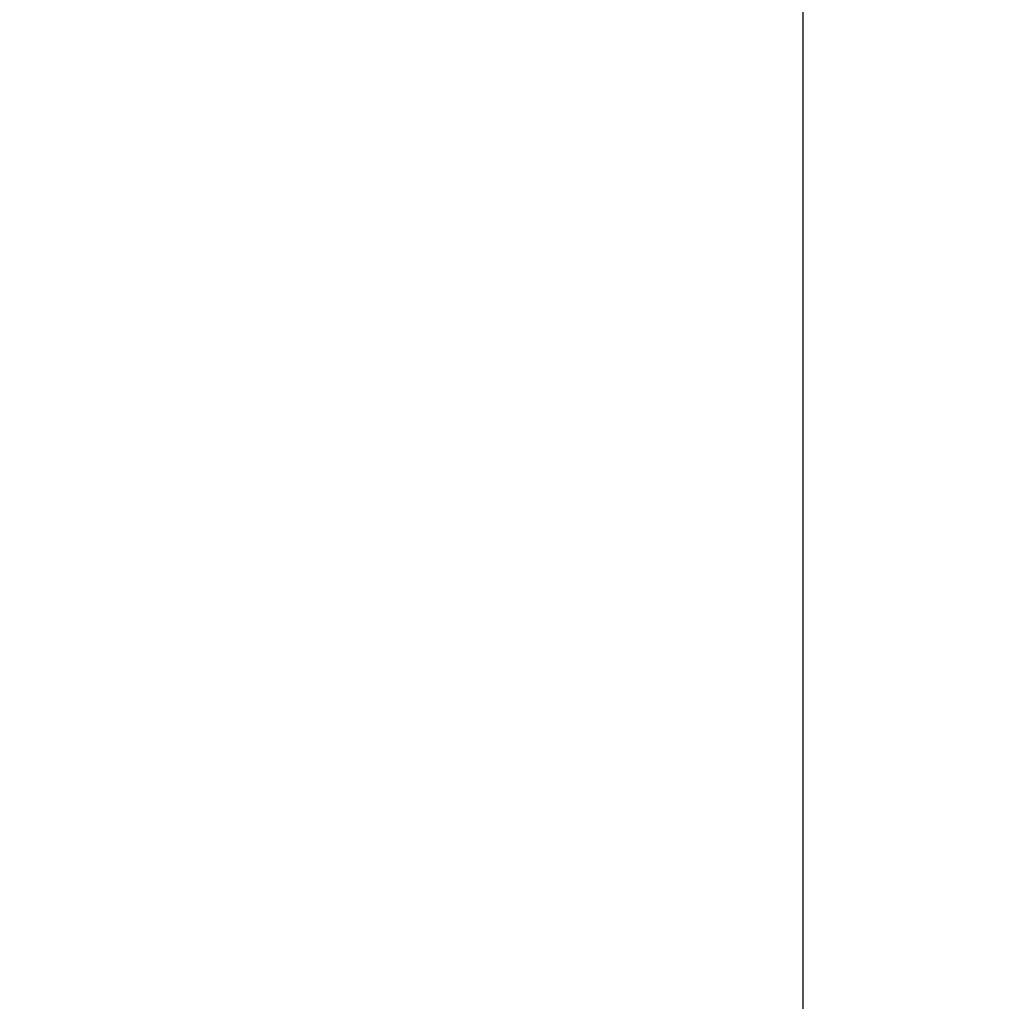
# Model space of a CAD drawing. Header units: millimetres. Extents: x -16331 to -10174, y -4135 to -3584.
# Tile 87 of 256: x -10357.572 to -10357.083, y -4015.264 to -4014.776. Entities that reach past the tile are written whole.
import ezdxf

# ---------------------------------------------------------------- set-up
doc = ezdxf.new("R2010")
doc.units = ezdxf.units.MM
doc.layers.add('DI-Cotas', color=9, linetype='Continuous', lineweight=5)
doc.styles.add('TimesNewRoman', font='times.ttf')
doc.dimstyles.new('UM_25.000000', dxfattribs={"dimtxt": 0.18, "dimasz": 0.1, "dimexe": 0.1, "dimexo": 0.2, "dimgap": 0, "dimtad": 1, "dimtih": 1, "dimtoh": 1, "dimdec": 1, "dimlfac": 25, "dimzin": 0, "dimdsep": 46, "dimtxsty": 'Standard', "dimblk": 'CLOSED', "dimblk1": 'CLOSED', "dimblk2": 'CLOSED', "dimcen": 0.09, "dimdle": 0.1, "dimadec": 1, "dimazin": 2, "dimtfac": 1, "dimtdec": 4, "dimtofl": 0, "dimtmove": 0, "dimatfit": 3, "dimldrblk": 'CLOSED', "dimfxl": 1, "dimtolj": 1, "dimarcsym": 0})

# ---------------------------------------------------------------- blocks, each defined once
blk = doc.blocks.new('_Dot')
at = {"color": 0, "linetype": 'ByBlock', "lineweight": -2}
blk.add_line((-0.5, 0), (-1, 0), dxfattribs=at)
at = {"color": 0, "linetype": 'ByBlock', "const_width": 0.5}
blk.add_lwpolyline([(-0.25, 0, 1), (0.25, 0, 1)], format="xyb", close=True, dxfattribs=at)
blk = doc.blocks.new('*D224')
at = {"layer": 'Defpoints', "color": 0, "transparency": 16777216}
for p in [(-10358.18259, -4008.19235), (-10357.18259, -4008.19235), (-10358.18259, -4018.79235)]:
    blk.add_point(p, dxfattribs=at)
at = {"layer": 'DI-Cotas', "color": 0, "lineweight": -2, "transparency": 16777216}
for p, q in [((-10357.98259, -4008.19235), (-10357.08259, -4008.19235)), ((-10357.18259, -4018.69235), (-10357.18259, -4008.29235)), ((-10357.98259, -4018.79235), (-10357.08259, -4018.79235))]:
    blk.add_line(p, q, dxfattribs=at)
at = {"layer": 'DI-Cotas', "color": 0, "lineweight": -2, "transparency": 16777216, "xscale": 0.1, "yscale": 0.1, "zscale": 0.1}
for p, rotation in [((-10357.18259, -4008.19235), 90), ((-10357.18259, -4018.79235), 270)]:
    blk.add_blockref('_Dot', p, dxfattribs=dict(at, rotation=rotation))
at = {"layer": 'DI-Cotas', "transparency": 16777216, "insert": (-10357.33259, -4013.49235), "char_height": 0.15, "attachment_point": 5, "rotation": 90, "style": 'TimesNewRoman'}
blk.add_mtext('\\A1;265', dxfattribs=at)

msp = doc.modelspace()

# ---------------------------------------------------------------- dimensions: what is measured, and where the dimension line sits
at = {"layer": 'DI-Cotas'}
dim = msp.add_linear_dim(base=(-10357.18259, -4008.19235), p1=(-10358.18259, -4018.79235), p2=(-10358.18259, -4008.19235), angle=90, dimstyle='UM_25.000000', override={"dimtxt": 0.15, "dimasz": 0.1, "dimexe": 0.1, "dimexo": 0.2, "dimtad": 1, "dimtih": 0, "dimtoh": 0, "dimdec": 1, "dimlfac": 25, "dimzin": 8, "dimtxsty": 'TimesNewRoman', "dimblk": 'Dot', "dimblk1": 'Dot', "dimblk2": 'Dot', "dimsah": 1, "dimdle": 0.1, "dimse1": 0, "dimse2": 0, "dimclrt": 256, "dimadec": 1, "dimazin": 3, "dimtmove": 2, "dimldrblk": 'Dot'}, dxfattribs=at)
dim.commit()
dim.dimension.update_dxf_attribs({"geometry": '*D224', "text_midpoint": (-10357.33259, -4013.49235), "dimtype": 160, "text_rotation": 90})

doc.saveas('drawing.dxf')
